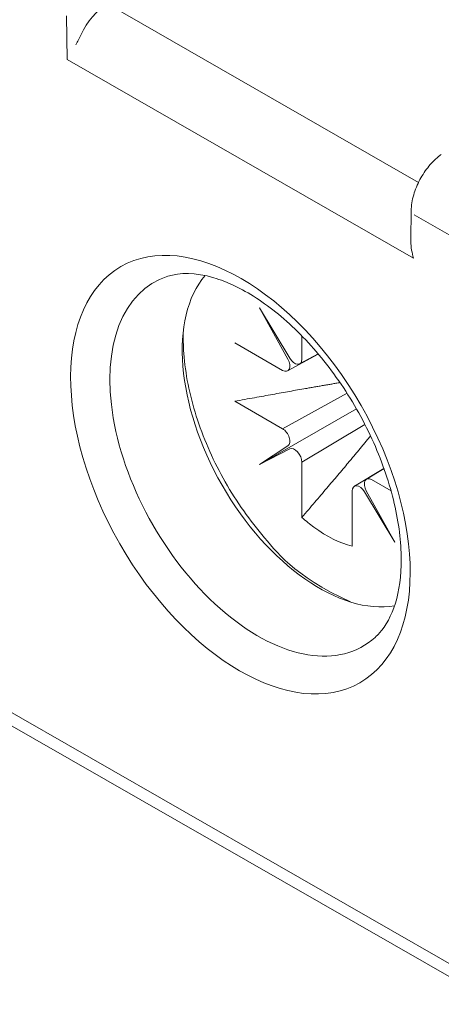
# Model space of a CAD drawing. Header units: millimetres. Extents: x -556 to 0, y -1 to 403.
# Tile 21 of 48: x -504.4 to -500.27, y 179.53 to 189.19. Entities that reach past the tile are written whole.
import ezdxf

# ---------------------------------------------------------------- set-up
doc = ezdxf.new("R2010")
doc.units = ezdxf.units.MM
doc.header["$LTSCALE"] = 3

# ---------------------------------------------------------------- blocks, each defined once
blk = doc.blocks.new('CGI1030-01')
at = {"color": 31, "linetype": 'Continuous', "lineweight": 0, "extrusion": (-0.707107, -0.40558, 0.579228)}
for p, q in [((-500.49583888, 187.59163695), (-503.55020315, 189.34354832)), ((-503.93617215, 188.79441357), (-503.94257137, 189.22512665)), ((-500.54473696, 186.84916626), (-503.93617215, 188.79441357)), ((-499.84135204, 186.87276388), (-500.53833773, 187.27253845))]:
    blk.add_line(p, q, dxfattribs=at)
at = {"linetype": 'Continuous', "lineweight": 0, "extrusion": (-0.707107, -0.40558, 0.579228)}
for p, q in [((-500.57193913, 187.02856525), (-500.56761563, 187.31460774)), ((-501.75782525, 185.86761917), (-502.05471531, 186.36099671)), ((-502.05471531, 186.36099671), (-501.77581959, 185.85709465)), ((-501.63870667, 186.08656584), (-501.63870667, 185.85901941)), ((-501.8273743, 185.74867159), (-502.29618177, 186.01756851)), ((-501.7781368, 185.74353985), (-501.47771979, 185.90864213)), ((-501.48003796, 185.91139557), (-501.66021971, 185.81250774)), ((-474.99588709, 165.48153115), (-509.92696208, 185.51717266)), ((-501.8273743, 185.17690346), (-501.19602981, 185.52387588)), ((-502.29618177, 185.44580038), (-501.8273743, 185.17690346)), ((-502.05471531, 184.82537323), (-501.10491538, 185.3729544)), ((-509.70043109, 185.25717566), (-475.19362017, 165.46488203)), ((-501.02169028, 185.21930456), (-501.63870667, 184.85012502)), ((-501.77581959, 185.00933927), (-502.05471531, 184.82537323)), ((-502.05471531, 184.82537323), (-501.75782525, 184.97817249)), ((-501.63870667, 184.85012502), (-501.63870667, 184.30703222)), ((-500.83440207, 184.78662479), (-501.12471755, 184.61292027)), ((-501.00678965, 184.6818938), (-500.83395175, 184.78535869)), ((-500.95647851, 184.67737816), (-500.76486453, 184.56747289)), ((-501.14514614, 184.02393753), (-501.14514614, 184.56703033)), ((-501.02602756, 184.55843057), (-500.7291375, 184.06505303)), ((-500.7291375, 184.06505303), (-501.00803322, 184.56895509))]:
    blk.add_line(p, q, dxfattribs=at)
at = {"linetype": 'Continuous', "lineweight": 0}
for centre, major_axis, ratio, start_param, end_param in [((-503.50643026, 188.95350354), (-0.2494529, -0.43332856), 0.6003531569, 4.0277516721, 4.8567804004), ((-502.06515886, 184.82687461), (1.0230911, -1.78370489), 0.5792279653, 3.0159707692, 6.4088071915), ((-501.46263709, 185.1724669), (0.94833666, -1.65337451), 0.5792279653, 3.3482821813, 6.0764957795), ((-501.8273743, 185.83058679), (-0.04977716, 0.08674385), 0.5792292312, 2.360867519, 4.6857064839), ((-501.70941735, 185.89957739), (0.04974276, -0.08676384), 0.5792266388, 4.7488762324, 7.0737151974), ((-501.8273743, 185.09498826), (-0.04977716, 0.08674385), 0.5792292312, 3.1776212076, 5.5024601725), ((-501.70941735, 184.890683), (-0.04974276, 0.08676384), 0.5792266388, 3.9321225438, 6.2569615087), ((-500.95647851, 184.59546295), (0.04977716, -0.08674385), 0.5792292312, 2.360867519, 4.6857064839), ((-501.07443546, 184.52647235), (-0.04974276, 0.08676384), 0.5792266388, 4.7488762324, 7.0737151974), ((-501.3919264, 185.21302487), (-0.65953171, 1.14985845), 0.5792279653, 2.0946748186, 2.2235420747), ((-501.3919264, 185.21302487), (-0.65953171, 1.14985845), 0.5792279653, 2.2235420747, 2.6275189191)]:
    blk.add_ellipse(centre, major_axis=major_axis, ratio=ratio, start_param=start_param, end_param=end_param, dxfattribs=at)
at = {"color": 31, "linetype": 'Continuous', "lineweight": 0}
blk.add_ellipse((-502.24045455, 184.72632913), major_axis=(-1.1700863, 2.03998321), ratio=0.5792279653, dxfattribs=at)
at = {"linetype": 'Continuous', "lineweight": 0}
blk.add_open_spline([(-503.85362302, 188.94024288), (-503.83511862, 188.97148943), (-503.81600681, 189.00442944), (-503.79976705, 189.03935319)], degree=3, dxfattribs=at)
for points, knots in [([(-500.56761562, 187.31460775), (-500.5668727, 187.36375971), (-500.5584606, 187.4161996), (-500.52904313, 187.51864549), (-500.5080416, 187.56996834), (-500.45724907, 187.66509486), (-500.42711986, 187.7102457), (-500.36121259, 187.79014436), (-500.32468851, 187.82591641), (-500.28262005, 187.85818555), (-500.27845032, 187.86129288), (-500.27426043, 187.86432376)], [0, 0, 0, 0, 0.16975578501, 0.16975578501, 0.33408681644, 0.33408681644, 0.49349742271, 0.49349742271, 0.65216163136, 0.65216163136, 0.669512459, 0.669512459, 0.669512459, 0.669512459]), ([(-500.54473696, 186.84916626), (-500.55989049, 186.8986903), (-500.57084086, 186.9554427), (-500.5720093, 187.01761303), (-500.57202161, 187.0230933), (-500.57193891, 187.02856525)], [0, 0, 0, 0, 0.16277563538, 0.16277563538, 0.17851539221, 0.17851539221, 0.17851539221, 0.17851539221]), ([(-502.95074005, 186.67077207), (-502.83331838, 186.70788075), (-502.68209385, 186.70953791), (-502.37197404, 186.61785895), (-502.22946491, 186.5513552), (-501.94049619, 186.36391347), (-501.79424788, 186.24392313), (-501.51217912, 185.95876607), (-501.37656247, 185.79305684), (-501.1322325, 185.43249986), (-501.02380589, 185.23745554), (-500.84694328, 184.84019246), (-500.77852209, 184.63803062), (-500.68814235, 184.25078348), (-500.66578257, 184.06561591), (-500.66502941, 183.73387326), (-500.68611639, 183.58707875), (-500.76124843, 183.34181497), (-500.81543662, 183.24544265), (-500.89160647, 183.15929801), (-500.90592949, 183.14482084), (-500.92068189, 183.13147367)], [4.05751508, 4.05751508, 4.05751508, 4.05751508, 4.4769071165, 4.4769071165, 4.7771097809, 4.7771097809, 5.0733913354, 5.0733913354, 5.3740230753, 5.3740230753, 5.6774353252, 5.6774353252, 5.9806097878, 5.9806097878, 6.2805518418, 6.2805518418, 6.5763269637, 6.5763269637, 6.8801111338, 6.8801111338, 6.9478639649, 6.9478639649, 6.9478639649, 6.9478639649]), ([(-501.1631194, 183.47849679), (-501.73163367, 183.74223565), (-501.88794436, 183.97142086), (-502.17251784, 184.30772763), (-502.30089274, 184.49458354), (-502.51849567, 184.88796011), (-502.60780665, 185.09433643), (-502.73890172, 185.50848204), (-502.78051162, 185.71617226), (-502.80041912, 185.99113697), (-502.80193383, 186.0661731), (-502.79927846, 186.13939742)], [1.718242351, 1.718242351, 1.718242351, 1.718242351, 2.0542613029, 2.0542613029, 2.3878392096, 2.3878392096, 2.7203611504, 2.7203611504, 3.0543086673, 3.0543086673, 3.1827231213, 3.1827231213, 3.1827231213, 3.1827231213])]:
    blk.add_open_spline(points, degree=3, knots=knots, dxfattribs=at)
for points, weights in [([(-501.26505249, 185.62842431), (-501.65885089, 185.56224963), (-502.29618177, 185.44580038)], [1.21232047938, 1.26204500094, 1.24329312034]), ([(-501.63870667, 184.30703222), (-501.21981336, 184.79809425), (-500.96558932, 185.10491023)], [1.24329312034, 1.26198685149, 1.21262821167])]:
    blk.add_rational_spline(points, weights, degree=2, dxfattribs=at)

msp = doc.modelspace()

# ---------------------------------------------------------------- block references
msp.add_blockref('CGI1030-01', (0, 0))

doc.saveas('drawing.dxf')
